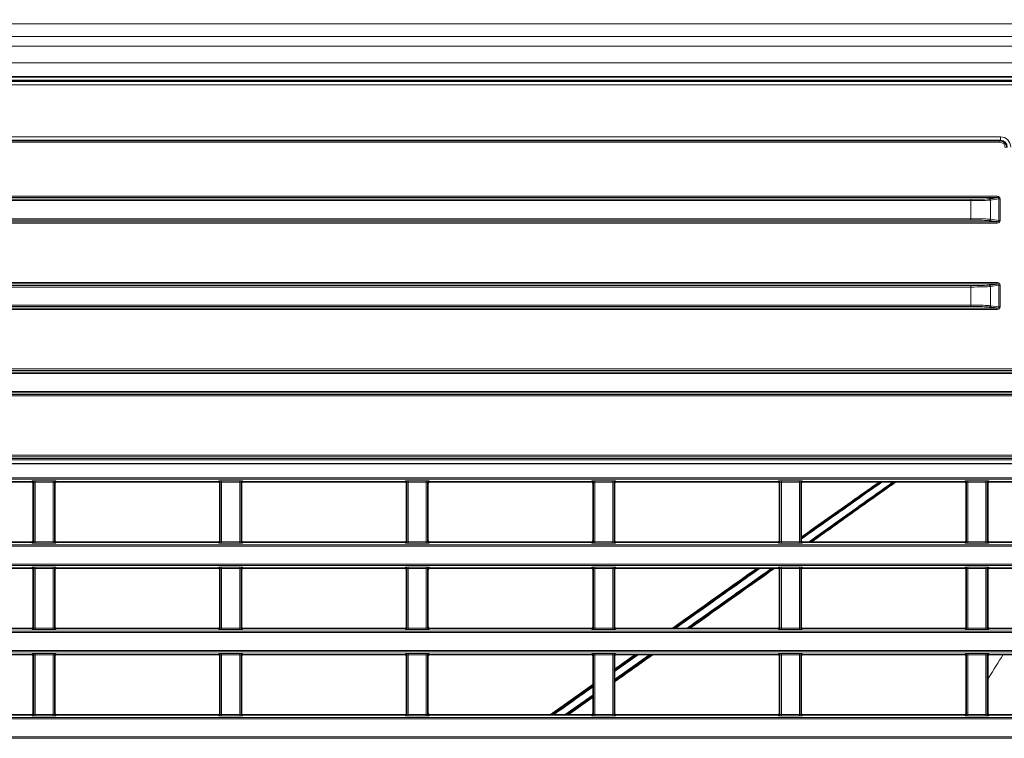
# Model space of a CAD drawing. Header units: millimetres. Extents: x 0 to 1118, y 0 to 864.
# Tile 37 of 91: x 337 to 384, y 290 to 325. Entities that reach past the tile are written whole.
import ezdxf

# ---------------------------------------------------------------- set-up
doc = ezdxf.new("R2010")
doc.units = ezdxf.units.MM
doc.layers.add('ALPHAREV', color=7, linetype='Continuous', lineweight=25)
doc.styles.add('SLDTEXTSTYLE0', font='TXT', dxfattribs={"width": 0.605})
doc.dimstyles.new('SLDDIMSTYLE0', dxfattribs={"dimtxt": 3.175, "dimasz": 4.572, "dimexe": 0, "dimexo": 0.0625, "dimgap": 0.79375, "dimtad": 0, "dimtih": 1, "dimtoh": 1, "dimdec": 1, "dimlfac": 3, "dimrnd": 1e-09, "dimzin": 4, "dimdsep": 46, "dimtxsty": 'SLDTEXTSTYLE0', "dimsah": 1, "dimcen": 0.09, "dimadec": 0, "dimazin": 1, "dimtfac": 1, "dimtofl": 0, "dimtmove": 0, "dimatfit": 3, "dimfxl": 1, "dimfrac": 2, "dimtolj": 1, "dimtzin": 12, "dimarcsym": 0})

# ---------------------------------------------------------------- blocks, each defined once
blk = doc.blocks.new('_D_5')
at = {"layer": 'ALPHAREV'}
for p, q in [((213.736, 351.397), (213.736, 301.561)), ((389.736, 351.397), (389.736, 301.561)), ((302.948, 305.597), (301.857, 305.597)), ((301.857, 305.597), (301.857, 300.725)), ((311.437, 305.597), (312.528, 305.597)), ((312.528, 305.597), (312.528, 300.725)), ((213.736, 303.161), (289.125, 303.161)), ((389.736, 303.161), (314.346, 303.161)), ((301.857, 300.725), (302.948, 300.725)), ((312.528, 300.725), (311.437, 300.725))]:
    blk.add_line(p, q, dxfattribs=at)
for points in [[(213.736, 303.161), (218.308, 302.399), (218.308, 303.923)], [(389.736, 303.161), (385.164, 303.923), (385.164, 302.399)]]:
    blk.add_solid(points, dxfattribs=at)
at = {"layer": 'ALPHAREV', "char_height": 3.175, "attachment_point": 1, "style": 'SLDTEXTSTYLE0'}
for s, insert in [('528.0', (289.851, 304.817)), ('20.8', (302.948, 304.817))]:
    blk.add_mtext(s, dxfattribs=dict(at, insert=insert))

msp = doc.modelspace()

# ---------------------------------------------------------------- linework, layer by layer
at = {"color": 7, "linetype": 'Continuous', "lineweight": 18}
for p, q in [((391.352, 324.398), (212.119, 324.398)), ((391.352, 323.788), (212.119, 323.788)), ((391.352, 323.317), (212.119, 323.317)), ((391.352, 322.51), (212.119, 322.51)), ((211.085, 321.613), (392.386, 321.613)), ((391.352, 321.676), (212.119, 321.676)), ((392.386, 321.446), (211.085, 321.446)), ((219.604, 318.941), (383.867, 318.941)), ((383.867, 318.775), (219.604, 318.775)), ((219.634, 318.744), (383.837, 318.744)), ((383.837, 318.744), (383.867, 318.775)), ((383.837, 318.678), (383.837, 318.744)), ((383.867, 318.775), (383.867, 318.941)), ((383.837, 318.678), (219.634, 318.678)), ((219.753, 316.076), (383.718, 316.076)), ((383.718, 316.01), (219.753, 316.01)), ((221.029, 315.929), (382.442, 315.929)), ((382.442, 315.863), (221.029, 315.863)), ((382.442, 315.863), (382.442, 315.929)), ((382.442, 314.99), (382.442, 315.863)), ((383.793, 315.945), (383.393, 315.891)), ((383.393, 315.891), (383.393, 314.962)), ((383.718, 316.076), (383.718, 316.01)), ((383.793, 314.908), (383.793, 315.945)), ((383.856, 315.945), (383.793, 315.945)), ((383.856, 315.945), (383.856, 314.908)), ((251.37, 314.99), (382.442, 314.99)), ((382.442, 314.924), (251.37, 314.924)), ((382.442, 314.99), (382.442, 314.924)), ((383.393, 314.962), (383.793, 314.908)), ((251.402, 314.843), (383.718, 314.843)), ((383.718, 314.777), (251.402, 314.777)), ((383.718, 314.777), (383.718, 314.843)), ((383.856, 314.908), (383.793, 314.908)), ((281.07, 311.763), (382.442, 311.763)), ((382.442, 311.696), (281.07, 311.696)), ((281.102, 311.91), (383.718, 311.91)), ((383.718, 311.843), (281.102, 311.843)), ((382.442, 311.696), (382.442, 311.763)), ((382.442, 310.824), (382.442, 311.696)), ((383.793, 311.778), (383.393, 311.724)), ((383.393, 311.724), (383.393, 310.795)), ((383.718, 311.843), (383.718, 311.91)), ((383.793, 310.742), (383.793, 311.778)), ((383.793, 311.778), (383.856, 311.778)), ((383.856, 311.778), (383.856, 310.742)), ((281.07, 310.824), (382.442, 310.824)), ((382.442, 310.757), (281.07, 310.757)), ((281.102, 310.677), (383.718, 310.677)), ((382.442, 310.757), (382.442, 310.824)), ((383.393, 310.795), (383.793, 310.742)), ((383.718, 310.677), (383.718, 310.61)), ((383.793, 310.742), (383.856, 310.742)), ((383.718, 310.61), (281.102, 310.61)), ((251.37, 307.596), (395.076, 307.596)), ((395.076, 307.529), (251.37, 307.529)), ((251.402, 307.743), (396.351, 307.743)), ((396.351, 307.676), (251.402, 307.676)), ((207.12, 306.51), (396.351, 306.51)), ((396.351, 306.443), (207.12, 306.443)), ((208.395, 306.657), (395.076, 306.657)), ((395.076, 306.59), (208.395, 306.59)), ((207.12, 303.576), (396.351, 303.576)), ((396.351, 303.51), (207.12, 303.51)), ((208.395, 303.429), (395.076, 303.429)), ((395.076, 303.363), (208.395, 303.363)), ((208.395, 302.49), (395.076, 302.49)), ((395.076, 302.424), (208.395, 302.424)), ((337.149, 302.297), (337.168, 302.344)), ((337.234, 302.277), (337.216, 302.23)), ((337.234, 299.409), (337.234, 302.277)), ((337.301, 302.349), (338.17, 302.349)), ((337.301, 302.283), (337.301, 302.349)), ((338.17, 302.283), (337.301, 302.283)), ((337.301, 302.283), (337.301, 299.404)), ((338.17, 302.283), (338.17, 302.349)), ((338.17, 299.404), (338.17, 302.283)), ((338.237, 302.277), (338.237, 299.409)), ((338.255, 302.23), (338.237, 302.277)), ((338.303, 302.344), (338.322, 302.297)), ((346.149, 302.297), (346.168, 302.344)), ((346.234, 302.277), (346.216, 302.23)), ((346.234, 299.409), (346.234, 302.277)), ((346.301, 302.349), (347.17, 302.349)), ((346.301, 302.283), (346.301, 302.349)), ((347.17, 302.283), (346.301, 302.283)), ((346.301, 302.283), (346.301, 299.404)), ((347.17, 302.283), (347.17, 302.349)), ((347.17, 299.404), (347.17, 302.283)), ((347.237, 302.277), (347.237, 299.409)), ((347.255, 302.23), (347.237, 302.277)), ((347.303, 302.344), (347.322, 302.297)), ((355.149, 302.297), (355.168, 302.344)), ((355.234, 302.277), (355.216, 302.23)), ((355.234, 299.409), (355.234, 302.277)), ((355.301, 302.349), (356.17, 302.349)), ((355.301, 302.283), (355.301, 302.349)), ((356.17, 302.283), (355.301, 302.283)), ((355.301, 302.283), (355.301, 299.404)), ((356.17, 302.283), (356.17, 302.349)), ((356.17, 299.404), (356.17, 302.283)), ((356.237, 302.277), (356.237, 299.409)), ((356.255, 302.23), (356.237, 302.277)), ((356.303, 302.344), (356.322, 302.297)), ((364.149, 302.297), (364.168, 302.344)), ((364.234, 302.277), (364.216, 302.23)), ((364.234, 299.409), (364.234, 302.277)), ((364.301, 302.349), (365.17, 302.349)), ((364.301, 302.283), (364.301, 302.349)), ((365.17, 302.283), (364.301, 302.283)), ((364.301, 302.283), (364.301, 299.404)), ((365.17, 302.283), (365.17, 302.349)), ((365.17, 299.404), (365.17, 302.283)), ((365.237, 302.277), (365.237, 299.409)), ((365.255, 302.23), (365.237, 302.277)), ((365.303, 302.344), (365.322, 302.297)), ((373.149, 302.297), (373.168, 302.344)), ((373.234, 302.277), (373.216, 302.23)), ((373.234, 299.409), (373.234, 302.277)), ((373.301, 302.349), (374.17, 302.349)), ((373.301, 302.283), (373.301, 302.349)), ((374.17, 302.283), (373.301, 302.283)), ((373.301, 302.283), (373.301, 299.404)), ((374.17, 302.283), (374.17, 302.349)), ((374.17, 299.404), (374.17, 302.283)), ((374.237, 302.277), (374.237, 299.409)), ((374.255, 302.23), (374.237, 302.277)), ((374.303, 302.344), (374.322, 302.297)), ((382.149, 302.297), (382.168, 302.344)), ((382.234, 302.277), (382.216, 302.23)), ((382.234, 299.409), (382.234, 302.277)), ((382.301, 302.349), (383.17, 302.349)), ((382.301, 302.283), (382.301, 302.349)), ((383.17, 302.283), (382.301, 302.283)), ((382.301, 302.283), (382.301, 299.404)), ((383.17, 302.283), (383.17, 302.349)), ((383.17, 299.404), (383.17, 302.283)), ((383.237, 302.277), (383.237, 299.409)), ((383.255, 302.23), (383.237, 302.277)), ((383.303, 302.344), (383.322, 302.297)), ((208.395, 299.263), (395.076, 299.263)), ((337.168, 299.343), (337.149, 299.389)), ((337.216, 299.456), (337.234, 299.409)), ((337.301, 299.337), (337.301, 299.404)), ((337.301, 299.404), (338.17, 299.404)), ((338.17, 299.337), (337.301, 299.337)), ((338.17, 299.337), (338.17, 299.404)), ((338.237, 299.409), (338.255, 299.456)), ((338.322, 299.389), (338.303, 299.343)), ((346.168, 299.343), (346.149, 299.389)), ((346.216, 299.456), (346.234, 299.409)), ((346.301, 299.337), (346.301, 299.404)), ((346.301, 299.404), (347.17, 299.404)), ((347.17, 299.337), (346.301, 299.337)), ((347.17, 299.337), (347.17, 299.404)), ((347.237, 299.409), (347.255, 299.456)), ((347.322, 299.389), (347.303, 299.343)), ((355.168, 299.343), (355.149, 299.389)), ((355.216, 299.456), (355.234, 299.409)), ((355.301, 299.337), (355.301, 299.404)), ((355.301, 299.404), (356.17, 299.404)), ((356.17, 299.337), (355.301, 299.337)), ((356.17, 299.337), (356.17, 299.404)), ((356.237, 299.409), (356.255, 299.456)), ((356.322, 299.389), (356.303, 299.343)), ((364.168, 299.343), (364.149, 299.389)), ((364.216, 299.456), (364.234, 299.409)), ((364.301, 299.337), (364.301, 299.404)), ((364.301, 299.404), (365.17, 299.404)), ((365.17, 299.337), (364.301, 299.337)), ((365.17, 299.337), (365.17, 299.404)), ((365.237, 299.409), (365.255, 299.456)), ((365.322, 299.389), (365.303, 299.343)), ((373.168, 299.343), (373.149, 299.389)), ((373.216, 299.456), (373.234, 299.409)), ((373.301, 299.337), (373.301, 299.404)), ((373.301, 299.404), (374.17, 299.404)), ((374.17, 299.337), (373.301, 299.337)), ((374.17, 299.337), (374.17, 299.404)), ((374.237, 299.409), (374.255, 299.456)), ((374.322, 299.389), (374.303, 299.343)), ((382.168, 299.343), (382.149, 299.389)), ((382.216, 299.456), (382.234, 299.409)), ((382.301, 299.337), (382.301, 299.404)), ((382.301, 299.404), (383.17, 299.404)), ((383.17, 299.337), (382.301, 299.337)), ((383.17, 299.337), (383.17, 299.404)), ((383.237, 299.409), (383.255, 299.456)), ((383.322, 299.389), (383.303, 299.343)), ((395.076, 299.196), (208.395, 299.196)), ((208.395, 298.324), (395.076, 298.324)), ((395.076, 298.257), (208.395, 298.257)), ((337.149, 298.13), (337.168, 298.177)), ((337.234, 298.11), (337.216, 298.064)), ((337.234, 295.243), (337.234, 298.11)), ((337.301, 298.183), (338.17, 298.183)), ((337.301, 298.183), (337.301, 298.116)), ((338.17, 298.116), (337.301, 298.116)), ((337.301, 298.116), (337.301, 295.237)), ((338.17, 298.183), (338.17, 298.116)), ((338.17, 295.237), (338.17, 298.116)), ((338.237, 298.11), (338.237, 295.243)), ((338.255, 298.064), (338.237, 298.11)), ((338.303, 298.177), (338.322, 298.13)), ((346.149, 298.13), (346.168, 298.177)), ((346.234, 298.11), (346.216, 298.064)), ((346.234, 295.243), (346.234, 298.11)), ((346.301, 298.183), (347.17, 298.183)), ((346.301, 298.183), (346.301, 298.116)), ((347.17, 298.116), (346.301, 298.116)), ((346.301, 298.116), (346.301, 295.237)), ((347.17, 298.183), (347.17, 298.116)), ((347.17, 295.237), (347.17, 298.116)), ((347.237, 298.11), (347.237, 295.243)), ((347.255, 298.064), (347.237, 298.11)), ((347.303, 298.177), (347.322, 298.13)), ((355.149, 298.13), (355.168, 298.177)), ((355.234, 298.11), (355.216, 298.064)), ((355.234, 295.243), (355.234, 298.11)), ((355.301, 298.183), (356.17, 298.183)), ((355.301, 298.183), (355.301, 298.116)), ((356.17, 298.116), (355.301, 298.116)), ((355.301, 298.116), (355.301, 295.237)), ((356.17, 298.183), (356.17, 298.116)), ((356.17, 295.237), (356.17, 298.116)), ((356.237, 298.11), (356.237, 295.243)), ((356.255, 298.064), (356.237, 298.11)), ((356.303, 298.177), (356.322, 298.13)), ((364.149, 298.13), (364.168, 298.177)), ((364.234, 298.11), (364.216, 298.064)), ((364.234, 295.243), (364.234, 298.11)), ((364.301, 298.183), (365.17, 298.183)), ((364.301, 298.183), (364.301, 298.116)), ((365.17, 298.116), (364.301, 298.116)), ((364.301, 298.116), (364.301, 295.237)), ((365.17, 298.183), (365.17, 298.116)), ((365.17, 295.237), (365.17, 298.116)), ((365.237, 298.11), (365.237, 295.243)), ((365.255, 298.064), (365.237, 298.11)), ((365.303, 298.177), (365.322, 298.13)), ((373.149, 298.13), (373.168, 298.177)), ((373.234, 298.11), (373.216, 298.064)), ((373.234, 295.243), (373.234, 298.11)), ((373.301, 298.183), (374.17, 298.183)), ((373.301, 298.183), (373.301, 298.116)), ((374.17, 298.116), (373.301, 298.116)), ((373.301, 298.116), (373.301, 295.237)), ((374.17, 298.183), (374.17, 298.116)), ((374.17, 295.237), (374.17, 298.116)), ((374.237, 298.11), (374.237, 295.243)), ((374.255, 298.064), (374.237, 298.11)), ((374.303, 298.177), (374.322, 298.13)), ((382.149, 298.13), (382.168, 298.177)), ((382.234, 298.11), (382.216, 298.064)), ((382.234, 295.243), (382.234, 298.11)), ((382.301, 298.183), (383.17, 298.183)), ((382.301, 298.183), (382.301, 298.116)), ((383.17, 298.116), (382.301, 298.116)), ((382.301, 298.116), (382.301, 295.237)), ((383.17, 298.183), (383.17, 298.116)), ((383.17, 295.237), (383.17, 298.116)), ((383.237, 298.11), (383.237, 295.243)), ((383.255, 298.064), (383.237, 298.11)), ((383.303, 298.177), (383.322, 298.13)), ((208.395, 295.096), (395.076, 295.096)), ((395.076, 295.029), (208.395, 295.029)), ((337.168, 295.176), (337.149, 295.223)), ((337.216, 295.289), (337.234, 295.243)), ((337.301, 295.237), (337.301, 295.17)), ((337.301, 295.237), (338.17, 295.237)), ((338.17, 295.17), (337.301, 295.17)), ((338.17, 295.237), (338.17, 295.17)), ((338.237, 295.243), (338.255, 295.289)), ((338.322, 295.223), (338.303, 295.176)), ((346.168, 295.176), (346.149, 295.223)), ((346.216, 295.289), (346.234, 295.243)), ((346.301, 295.237), (347.17, 295.237)), ((346.301, 295.237), (346.301, 295.17)), ((347.17, 295.17), (346.301, 295.17)), ((347.17, 295.237), (347.17, 295.17)), ((347.237, 295.243), (347.255, 295.289)), ((347.322, 295.223), (347.303, 295.176)), ((355.168, 295.176), (355.149, 295.223)), ((355.216, 295.289), (355.234, 295.243)), ((355.301, 295.237), (356.17, 295.237)), ((355.301, 295.237), (355.301, 295.17)), ((356.17, 295.17), (355.301, 295.17)), ((356.17, 295.237), (356.17, 295.17)), ((356.237, 295.243), (356.255, 295.289)), ((356.322, 295.223), (356.303, 295.176)), ((364.168, 295.176), (364.149, 295.223)), ((364.216, 295.289), (364.234, 295.243)), ((364.301, 295.237), (365.17, 295.237)), ((364.301, 295.237), (364.301, 295.17)), ((365.17, 295.17), (364.301, 295.17)), ((365.17, 295.237), (365.17, 295.17)), ((365.237, 295.243), (365.255, 295.289)), ((365.322, 295.223), (365.303, 295.176)), ((373.168, 295.176), (373.149, 295.223)), ((373.216, 295.289), (373.234, 295.243)), ((373.301, 295.237), (374.17, 295.237)), ((373.301, 295.237), (373.301, 295.17)), ((374.17, 295.17), (373.301, 295.17)), ((374.17, 295.237), (374.17, 295.17)), ((374.237, 295.243), (374.255, 295.289)), ((374.322, 295.223), (374.303, 295.176)), ((382.168, 295.176), (382.149, 295.223)), ((382.216, 295.289), (382.234, 295.243)), ((382.301, 295.237), (383.17, 295.237)), ((382.301, 295.237), (382.301, 295.17)), ((383.17, 295.17), (382.301, 295.17)), ((383.17, 295.237), (383.17, 295.17)), ((383.237, 295.243), (383.255, 295.289)), ((383.322, 295.223), (383.303, 295.176)), ((208.395, 294.157), (395.076, 294.157)), ((395.076, 294.09), (208.395, 294.09)), ((337.301, 294.016), (338.17, 294.016)), ((337.301, 294.016), (337.301, 293.949)), ((338.17, 294.016), (338.17, 293.949)), ((346.301, 294.016), (347.17, 294.016)), ((346.301, 294.016), (346.301, 293.949)), ((347.17, 294.016), (347.17, 293.949)), ((355.301, 294.016), (356.17, 294.016)), ((355.301, 294.016), (355.301, 293.949)), ((356.17, 294.016), (356.17, 293.949)), ((364.301, 294.016), (365.17, 294.016)), ((364.301, 294.016), (364.301, 293.949)), ((365.17, 294.016), (365.17, 293.949)), ((373.301, 294.016), (374.17, 294.016)), ((373.301, 294.016), (373.301, 293.949)), ((374.17, 294.016), (374.17, 293.949)), ((382.301, 294.016), (383.17, 294.016)), ((382.301, 294.016), (382.301, 293.949)), ((383.17, 294.016), (383.17, 293.949)), ((337.149, 293.964), (337.168, 294.01)), ((337.234, 293.944), (337.216, 293.897)), ((337.234, 291.076), (337.234, 293.944)), ((338.17, 293.949), (337.301, 293.949)), ((337.301, 293.949), (337.301, 291.07)), ((338.17, 291.07), (338.17, 293.949)), ((338.237, 293.944), (338.237, 291.076)), ((338.255, 293.897), (338.237, 293.944)), ((338.303, 294.01), (338.322, 293.964)), ((346.149, 293.964), (346.168, 294.01)), ((346.234, 293.944), (346.216, 293.897)), ((346.234, 291.076), (346.234, 293.944)), ((347.17, 293.949), (346.301, 293.949)), ((346.301, 293.949), (346.301, 291.07)), ((347.17, 291.07), (347.17, 293.949)), ((347.237, 293.944), (347.237, 291.076)), ((347.255, 293.897), (347.237, 293.944)), ((347.303, 294.01), (347.322, 293.964)), ((355.149, 293.964), (355.168, 294.01)), ((355.234, 293.944), (355.216, 293.897)), ((355.234, 291.076), (355.234, 293.944)), ((356.17, 293.949), (355.301, 293.949)), ((355.301, 293.949), (355.301, 291.07)), ((356.17, 291.07), (356.17, 293.949)), ((356.237, 293.944), (356.237, 291.076)), ((356.255, 293.897), (356.237, 293.944)), ((356.303, 294.01), (356.322, 293.964)), ((364.149, 293.964), (364.168, 294.01)), ((364.234, 293.944), (364.216, 293.897)), ((364.234, 291.076), (364.234, 293.944)), ((365.17, 293.949), (364.301, 293.949)), ((364.301, 293.949), (364.301, 291.07)), ((365.17, 291.07), (365.17, 293.949)), ((365.237, 293.944), (365.237, 291.076)), ((365.255, 293.897), (365.237, 293.944)), ((365.303, 294.01), (365.322, 293.964)), ((373.149, 293.964), (373.168, 294.01)), ((373.234, 293.944), (373.216, 293.897)), ((373.234, 291.076), (373.234, 293.944)), ((374.17, 293.949), (373.301, 293.949)), ((373.301, 293.949), (373.301, 291.07)), ((374.17, 291.07), (374.17, 293.949)), ((374.237, 293.944), (374.237, 291.076)), ((374.255, 293.897), (374.237, 293.944)), ((374.303, 294.01), (374.322, 293.964)), ((382.149, 293.964), (382.168, 294.01)), ((382.234, 293.944), (382.216, 293.897)), ((382.234, 291.076), (382.234, 293.944)), ((383.17, 293.949), (382.301, 293.949)), ((382.301, 293.949), (382.301, 291.07)), ((383.17, 291.07), (383.17, 293.949)), ((383.237, 293.944), (383.237, 291.076)), ((383.255, 293.897), (383.237, 293.944)), ((383.303, 294.01), (383.322, 293.964)), ((208.395, 290.929), (395.076, 290.929)), ((395.076, 290.863), (208.395, 290.863)), ((337.168, 291.009), (337.149, 291.056)), ((337.216, 291.123), (337.234, 291.076)), ((337.301, 291.07), (337.301, 291.004)), ((337.301, 291.07), (338.17, 291.07)), ((338.17, 291.004), (337.301, 291.004)), ((338.17, 291.07), (338.17, 291.004)), ((338.237, 291.076), (338.255, 291.123)), ((338.322, 291.056), (338.303, 291.009)), ((346.168, 291.009), (346.149, 291.056)), ((346.216, 291.123), (346.234, 291.076)), ((346.301, 291.07), (347.17, 291.07)), ((346.301, 291.07), (346.301, 291.004)), ((347.17, 291.004), (346.301, 291.004)), ((347.17, 291.07), (347.17, 291.004)), ((347.237, 291.076), (347.255, 291.123)), ((347.322, 291.056), (347.303, 291.009)), ((355.168, 291.009), (355.149, 291.056)), ((355.216, 291.123), (355.234, 291.076)), ((355.301, 291.07), (356.17, 291.07)), ((355.301, 291.07), (355.301, 291.004)), ((356.17, 291.004), (355.301, 291.004)), ((356.17, 291.07), (356.17, 291.004)), ((356.237, 291.076), (356.255, 291.123)), ((356.322, 291.056), (356.303, 291.009)), ((364.168, 291.009), (364.149, 291.056)), ((364.216, 291.123), (364.234, 291.076)), ((364.301, 291.07), (364.301, 291.004)), ((364.301, 291.07), (365.17, 291.07)), ((365.17, 291.004), (364.301, 291.004)), ((365.17, 291.07), (365.17, 291.004)), ((365.237, 291.076), (365.255, 291.123)), ((365.322, 291.056), (365.303, 291.009)), ((373.168, 291.009), (373.149, 291.056)), ((373.216, 291.123), (373.234, 291.076)), ((373.301, 291.07), (373.301, 291.004)), ((373.301, 291.07), (374.17, 291.07)), ((374.17, 291.004), (373.301, 291.004)), ((374.17, 291.07), (374.17, 291.004)), ((374.237, 291.076), (374.255, 291.123)), ((374.322, 291.056), (374.303, 291.009)), ((382.168, 291.009), (382.149, 291.056)), ((382.185, 291.035), (382.255, 291.15)), ((382.216, 291.123), (382.234, 291.076)), ((382.301, 291.07), (383.17, 291.07)), ((382.301, 291.07), (382.301, 291.004)), ((383.17, 291.004), (382.301, 291.004)), ((383.17, 291.07), (383.17, 291.004)), ((383.237, 291.076), (383.255, 291.123)), ((383.322, 291.056), (383.303, 291.009)), ((208.395, 289.99), (395.076, 289.99)), ((395.076, 289.924), (208.395, 289.924))]:
    msp.add_line(p, q, dxfattribs=at)
at = {"color": 7, "linetype": 'Continuous', "lineweight": 35}
for p, q in [((211.075, 321.636), (392.396, 321.636)), ((391.352, 321.843), (212.119, 321.843)), ((383.33, 315.957), (383.718, 316.01)), ((383.718, 314.843), (383.33, 314.896)), ((383.33, 311.791), (383.718, 311.843)), ((383.718, 310.677), (383.33, 310.729)), ((337.149, 302.297), (329.322, 302.297)), ((337.216, 302.23), (337.216, 299.456)), ((338.255, 299.456), (338.255, 302.23)), ((346.149, 302.297), (338.322, 302.297)), ((346.216, 302.23), (346.216, 299.456)), ((347.255, 299.456), (347.255, 302.23)), ((355.149, 302.297), (347.322, 302.297)), ((355.216, 302.23), (355.216, 299.456)), ((356.255, 299.456), (356.255, 302.23)), ((364.149, 302.297), (356.322, 302.297)), ((364.216, 302.23), (364.216, 299.456)), ((365.255, 299.456), (365.255, 302.23)), ((373.149, 302.297), (365.322, 302.297)), ((373.216, 302.23), (373.216, 299.456)), ((374.255, 299.456), (374.255, 302.23)), ((382.149, 302.297), (374.322, 302.297)), ((382.216, 302.23), (382.216, 299.456)), ((383.255, 299.456), (383.255, 302.23)), ((388.652, 302.297), (383.322, 302.297)), ((329.322, 299.389), (337.149, 299.389)), ((338.322, 299.389), (346.149, 299.389)), ((347.322, 299.389), (355.149, 299.389)), ((356.322, 299.389), (364.149, 299.389)), ((365.322, 299.389), (373.149, 299.389)), ((374.322, 299.389), (382.149, 299.389)), ((383.322, 299.389), (388.652, 299.389)), ((329.322, 298.13), (337.149, 298.13)), ((337.216, 298.064), (337.216, 295.289)), ((338.255, 295.289), (338.255, 298.064)), ((338.322, 298.13), (346.149, 298.13)), ((346.216, 298.064), (346.216, 295.289)), ((347.255, 295.289), (347.255, 298.064)), ((347.322, 298.13), (355.149, 298.13)), ((355.216, 298.064), (355.216, 295.289)), ((356.255, 295.289), (356.255, 298.064)), ((356.322, 298.13), (364.149, 298.13)), ((364.216, 298.064), (364.216, 295.289)), ((365.255, 295.289), (365.255, 298.064)), ((365.322, 298.13), (373.149, 298.13)), ((373.216, 298.064), (373.216, 295.289)), ((374.255, 295.289), (374.255, 298.064)), ((374.322, 298.13), (382.149, 298.13)), ((382.216, 298.064), (382.216, 295.289)), ((383.255, 295.289), (383.255, 298.064)), ((383.322, 298.13), (388.652, 298.13)), ((329.322, 295.223), (337.149, 295.223)), ((338.322, 295.223), (346.149, 295.223)), ((347.322, 295.223), (355.149, 295.223)), ((356.322, 295.223), (364.149, 295.223)), ((365.322, 295.223), (373.149, 295.223)), ((374.322, 295.223), (382.149, 295.223)), ((383.322, 295.223), (388.652, 295.223)), ((329.322, 293.964), (337.149, 293.964)), ((337.216, 293.897), (337.216, 291.123)), ((338.255, 291.123), (338.255, 293.897)), ((338.322, 293.964), (346.149, 293.964)), ((346.216, 293.897), (346.216, 291.123)), ((347.255, 291.123), (347.255, 293.897)), ((347.322, 293.964), (355.149, 293.964)), ((355.216, 293.897), (355.216, 291.123)), ((356.255, 291.123), (356.255, 293.897)), ((356.322, 293.964), (364.149, 293.964)), ((364.216, 293.897), (364.216, 291.123)), ((366.265, 293.964), (365.255, 293.249)), ((365.255, 293.161), (366.387, 293.964)), ((366.973, 293.964), (365.255, 292.747)), ((365.255, 291.123), (365.255, 293.897)), ((365.322, 293.964), (373.149, 293.964)), ((373.216, 293.897), (373.216, 291.123)), ((374.255, 291.123), (374.255, 293.897)), ((374.322, 293.964), (382.149, 293.964)), ((382.216, 293.897), (382.216, 291.123)), ((383.255, 291.123), (383.255, 293.897)), ((383.322, 293.964), (388.652, 293.964)), ((364.216, 292.512), (362.163, 291.056)), ((364.216, 292.011), (362.868, 291.056)), ((364.216, 291.923), (362.993, 291.056)), ((329.322, 291.056), (337.149, 291.056)), ((338.322, 291.056), (346.149, 291.056)), ((347.322, 291.056), (355.149, 291.056)), ((356.322, 291.056), (364.149, 291.056)), ((365.322, 291.056), (373.149, 291.056)), ((374.322, 291.056), (382.149, 291.056)), ((383.322, 291.056), (388.652, 291.056))]:
    msp.add_line(p, q, dxfattribs=at)
at = {"color": 7, "linetype": 'Continuous', "lineweight": 18}
for centre, radius, start, end in [((383.327, 315.891), 0.0661, 359.5244, 87.6561), ((383.327, 314.962), 0.0661, 272.3439, 0.4756), ((383.327, 311.725), 0.0661, 359.5244, 87.6561), ((383.327, 310.795), 0.0661, 272.3439, 0.4756), ((337.168, 302.277), 0.0667, 0.074, 89.9718), ((338.303, 302.277), 0.0667, 90.0282, 179.926), ((346.168, 302.277), 0.0667, 0.074, 89.9718), ((347.303, 302.277), 0.0667, 90.0282, 179.926), ((355.168, 302.277), 0.0667, 0.074, 89.9718), ((356.303, 302.277), 0.0667, 90.0282, 179.926), ((364.168, 302.277), 0.0667, 0.074, 89.9718), ((365.303, 302.277), 0.0667, 90.0282, 179.926), ((373.168, 302.277), 0.0667, 0.074, 89.9718), ((374.303, 302.277), 0.0667, 90.0282, 179.926), ((382.168, 302.277), 0.0667, 0.074, 89.9718), ((383.303, 302.277), 0.0667, 90.0282, 179.926), ((337.168, 299.409), 0.0667, 270.0282, 359.926), ((338.303, 299.409), 0.0667, 180.074, 269.9718), ((346.168, 299.409), 0.0667, 270.0282, 359.926), ((347.303, 299.409), 0.0667, 180.074, 269.9718), ((355.168, 299.409), 0.0667, 270.0282, 359.926), ((356.303, 299.409), 0.0667, 180.074, 269.9718), ((364.168, 299.409), 0.0667, 270.0282, 359.926), ((365.303, 299.409), 0.0667, 180.074, 269.9718), ((373.168, 299.409), 0.0667, 270.0282, 359.926), ((374.303, 299.409), 0.0667, 180.074, 269.9718), ((382.168, 299.409), 0.0667, 270.0282, 359.926), ((383.303, 299.409), 0.0667, 180.074, 269.9718), ((337.168, 298.11), 0.0667, 0.074, 89.9718), ((338.303, 298.11), 0.0667, 90.0282, 179.926), ((346.168, 298.11), 0.0667, 0.074, 89.9718), ((347.303, 298.11), 0.0667, 90.0282, 179.926), ((355.168, 298.11), 0.0667, 0.074, 89.9718), ((356.303, 298.11), 0.0667, 90.0282, 179.926), ((364.168, 298.11), 0.0667, 0.074, 89.9718), ((365.303, 298.11), 0.0667, 90.0282, 179.926), ((373.168, 298.11), 0.0667, 0.074, 89.9718), ((374.303, 298.11), 0.0667, 90.0282, 179.926), ((382.168, 298.11), 0.0667, 0.074, 89.9718), ((383.303, 298.11), 0.0667, 90.0282, 179.926), ((337.168, 295.243), 0.0667, 270.0282, 359.926), ((338.303, 295.243), 0.0667, 180.074, 269.9718), ((346.168, 295.243), 0.0667, 270.0282, 359.926), ((347.303, 295.243), 0.0667, 180.074, 269.9718), ((355.168, 295.243), 0.0667, 270.0282, 359.926), ((356.303, 295.243), 0.0667, 180.074, 269.9718), ((364.168, 295.243), 0.0667, 270.0282, 359.926), ((365.303, 295.243), 0.0667, 180.074, 269.9718), ((373.168, 295.243), 0.0667, 270.0282, 359.926), ((374.303, 295.243), 0.0667, 180.074, 269.9718), ((382.168, 295.243), 0.0667, 270.0282, 359.926), ((383.303, 295.243), 0.0667, 180.074, 269.9718), ((337.168, 293.943), 0.0667, 0.074, 89.9718), ((338.303, 293.943), 0.0667, 90.0282, 179.926), ((346.168, 293.943), 0.0667, 0.074, 89.9718), ((347.303, 293.943), 0.0667, 90.0282, 179.926), ((355.168, 293.943), 0.0667, 0.074, 89.9718), ((356.303, 293.943), 0.0667, 90.0282, 179.926), ((364.168, 293.943), 0.0667, 0.074, 89.9718), ((365.303, 293.943), 0.0667, 90.0282, 179.926), ((373.168, 293.943), 0.0667, 0.074, 89.9718), ((374.303, 293.943), 0.0667, 90.0282, 179.926), ((382.168, 293.943), 0.0667, 0.074, 89.9718), ((383.303, 293.943), 0.0667, 90.0282, 179.926), ((337.168, 291.076), 0.0667, 270.0282, 359.926), ((338.303, 291.076), 0.0667, 180.074, 269.9718), ((346.168, 291.076), 0.0667, 270.0282, 359.926), ((347.303, 291.076), 0.0667, 180.074, 269.9718), ((355.168, 291.076), 0.0667, 270.0282, 359.926), ((356.303, 291.076), 0.0667, 180.074, 269.9718), ((364.168, 291.076), 0.0667, 270.0282, 359.926), ((365.303, 291.076), 0.0667, 180.074, 269.9718), ((373.168, 291.076), 0.0667, 270.0282, 359.926), ((374.303, 291.076), 0.0667, 180.074, 269.9718), ((382.168, 291.076), 0.0667, 270.0282, 359.926), ((383.303, 291.076), 0.0667, 180.074, 269.9718)]:
    msp.add_arc(centre, radius, start, end, dxfattribs=at)
for centre, major_axis, ratio, start_param, end_param in [((383.837, 318.411), (0.236, 0.236), 0.999817, 5.497939, 7.068431), ((383.867, 318.441), (-0.354, -0.354), 0.999695, 2.356347, 3.926839), ((383.867, 318.441), (0.236, 0.236), 0.999391, 5.497939, 7.068431), ((383.837, 318.411), (-0.189, -0.189), 0.999695, 2.356347, 3.926839), ((382.442, 315.97), (0.933, 0), 0.043661, 4.712389, 5.969026), ((382.442, 315.903), (1, 0), 0.04075, 4.712389, 5.969026), ((383.716, 315.943), (-0.139, -0.019), 0.950238, 3.014592, 4.571909), ((383.716, 315.943), (0.0763, 0.0103), 0.866177, 6.156185, 7.713502), ((382.442, 314.95), (1, 0), 0.04075, 0.314159, 1.570796), ((382.442, 314.883), (0.933, 0), 0.043661, 0.314159, 1.570796), ((383.716, 314.91), (0.0763, -0.0103), 0.866177, 4.852869, 6.410186), ((383.716, 314.91), (-0.139, 0.019), 0.950238, 1.711276, 3.268593), ((382.442, 311.803), (0.933, 0), 0.043661, 4.712389, 5.969026), ((382.442, 311.737), (1, 0), 0.04075, 4.712389, 5.969026), ((383.716, 311.776), (-0.139, -0.019), 0.950238, 3.014592, 4.571909), ((383.716, 311.776), (0.0763, 0.0103), 0.866177, 6.156185, 7.713502), ((382.442, 310.783), (1, 0), 0.04075, 0.314159, 1.570796), ((382.442, 310.716), (0.933, 0), 0.043661, 0.314159, 1.570796), ((383.716, 310.744), (0.0763, -0.0103), 0.866177, 4.852869, 6.410186), ((383.716, 310.744), (-0.139, 0.019), 0.950238, 1.711276, 3.268593), ((337.301, 302.343), (0.133, 0), 0.043661, 1.570796, 3.124139), ((337.301, 302.277), (0.0667, 0), 0.087322, 1.570796, 3.124139), ((338.17, 302.343), (0.133, 0), 0.043661, 0.017453, 1.570796), ((338.17, 302.277), (0.0667, 0), 0.087322, 0.017453, 1.570796), ((346.301, 302.343), (0.133, 0), 0.043661, 1.570796, 3.124139), ((346.301, 302.277), (0.0667, 0), 0.087322, 1.570796, 3.124139), ((347.17, 302.343), (0.133, 0), 0.043661, 0.017453, 1.570796), ((347.17, 302.277), (0.0667, 0), 0.087322, 0.017453, 1.570796), ((355.301, 302.343), (0.133, 0), 0.043661, 1.570796, 3.124139), ((355.301, 302.277), (0.0667, 0), 0.087322, 1.570796, 3.124139), ((356.17, 302.343), (0.133, 0), 0.043661, 0.017453, 1.570796), ((356.17, 302.277), (0.0667, 0), 0.087322, 0.017453, 1.570796), ((364.301, 302.343), (0.133, 0), 0.043661, 1.570796, 3.124139), ((364.301, 302.277), (0.0667, 0), 0.087322, 1.570796, 3.124139), ((365.17, 302.343), (0.133, 0), 0.043661, 0.017453, 1.570796), ((365.17, 302.277), (0.0667, 0), 0.087322, 0.017453, 1.570796), ((373.301, 302.343), (0.133, 0), 0.043661, 1.570796, 3.124139), ((373.301, 302.277), (0.0667, 0), 0.087322, 1.570796, 3.124139), ((374.17, 302.343), (0.133, 0), 0.043661, 0.017453, 1.570796), ((374.17, 302.277), (0.0667, 0), 0.087322, 0.017453, 1.570796), ((382.301, 302.343), (0.133, 0), 0.043661, 1.570796, 3.124139), ((382.301, 302.277), (0.0667, 0), 0.087322, 1.570796, 3.124139), ((383.17, 302.343), (0.133, 0), 0.043661, 0.017453, 1.570796), ((383.17, 302.277), (0.0667, 0), 0.087322, 0.017453, 1.570796), ((337.301, 299.343), (0.133, 0), 0.043661, 3.159046, 4.712389), ((337.301, 299.41), (0.0667, 0), 0.087322, 3.159046, 4.712389), ((338.17, 299.41), (0.0667, 0), 0.087322, 4.712389, 6.265732), ((338.17, 299.343), (0.133, 0), 0.043661, 4.712389, 6.265732), ((346.301, 299.343), (0.133, 0), 0.043661, 3.159046, 4.712389), ((346.301, 299.41), (0.0667, 0), 0.087322, 3.159046, 4.712389), ((347.17, 299.41), (0.0667, 0), 0.087322, 4.712389, 6.265732), ((347.17, 299.343), (0.133, 0), 0.043661, 4.712389, 6.265732), ((355.301, 299.343), (0.133, 0), 0.043661, 3.159046, 4.712389), ((355.301, 299.41), (0.0667, 0), 0.087322, 3.159046, 4.712389), ((356.17, 299.41), (0.0667, 0), 0.087322, 4.712389, 6.265732), ((356.17, 299.343), (0.133, 0), 0.043661, 4.712389, 6.265732), ((364.301, 299.343), (0.133, 0), 0.043661, 3.159046, 4.712389), ((364.301, 299.41), (0.0667, 0), 0.087322, 3.159046, 4.712389), ((365.17, 299.41), (0.0667, 0), 0.087322, 4.712389, 6.265732), ((365.17, 299.343), (0.133, 0), 0.043661, 4.712389, 6.265732), ((373.301, 299.343), (0.133, 0), 0.043661, 3.159046, 4.712389), ((373.301, 299.41), (0.0667, 0), 0.087322, 3.159046, 4.712389), ((374.17, 299.41), (0.0667, 0), 0.087322, 4.712389, 6.265732), ((374.17, 299.343), (0.133, 0), 0.043661, 4.712389, 6.265732), ((382.301, 299.343), (0.133, 0), 0.043661, 3.159046, 4.712389), ((382.301, 299.41), (0.0667, 0), 0.087322, 3.159046, 4.712389), ((383.17, 299.41), (0.0667, 0), 0.087322, 4.712389, 6.265732), ((383.17, 299.343), (0.133, 0), 0.043661, 4.712389, 6.265732), ((337.301, 298.177), (0.133, 0), 0.043661, 1.570796, 3.124139), ((337.301, 298.11), (0.0667, 0), 0.087322, 1.570796, 3.124139), ((338.17, 298.177), (0.133, 0), 0.043661, 0.017453, 1.570796), ((338.17, 298.11), (0.0667, 0), 0.087322, 0.017453, 1.570796), ((346.301, 298.177), (0.133, 0), 0.043661, 1.570796, 3.124139), ((346.301, 298.11), (0.0667, 0), 0.087322, 1.570796, 3.124139), ((347.17, 298.177), (0.133, 0), 0.043661, 0.017453, 1.570796), ((347.17, 298.11), (0.0667, 0), 0.087322, 0.017453, 1.570796), ((355.301, 298.177), (0.133, 0), 0.043661, 1.570796, 3.124139), ((355.301, 298.11), (0.0667, 0), 0.087322, 1.570796, 3.124139), ((356.17, 298.177), (0.133, 0), 0.043661, 0.017453, 1.570796), ((356.17, 298.11), (0.0667, 0), 0.087322, 0.017453, 1.570796), ((364.301, 298.177), (0.133, 0), 0.043661, 1.570796, 3.124139), ((364.301, 298.11), (0.0667, 0), 0.087322, 1.570796, 3.124139), ((365.17, 298.177), (0.133, 0), 0.043661, 0.017453, 1.570796), ((365.17, 298.11), (0.0667, 0), 0.087322, 0.017453, 1.570796), ((373.301, 298.177), (0.133, 0), 0.043661, 1.570796, 3.124139), ((373.301, 298.11), (0.0667, 0), 0.087322, 1.570796, 3.124139), ((374.17, 298.177), (0.133, 0), 0.043661, 0.017453, 1.570796), ((374.17, 298.11), (0.0667, 0), 0.087322, 0.017453, 1.570796), ((382.301, 298.177), (0.133, 0), 0.043661, 1.570796, 3.124139), ((382.301, 298.11), (0.0667, 0), 0.087322, 1.570796, 3.124139), ((383.17, 298.177), (0.133, 0), 0.043661, 0.017453, 1.570796), ((383.17, 298.11), (0.0667, 0), 0.087322, 0.017453, 1.570796), ((337.301, 295.176), (0.133, 0), 0.043661, 3.159046, 4.712389), ((337.301, 295.243), (0.0667, 0), 0.087322, 3.159046, 4.712389), ((338.17, 295.243), (0.0667, 0), 0.087322, 4.712389, 6.265732), ((338.17, 295.176), (0.133, 0), 0.043661, 4.712389, 6.265732), ((346.301, 295.176), (0.133, 0), 0.043661, 3.159046, 4.712389), ((346.301, 295.243), (0.0667, 0), 0.087322, 3.159046, 4.712389), ((347.17, 295.243), (0.0667, 0), 0.087322, 4.712389, 6.265732), ((347.17, 295.176), (0.133, 0), 0.043661, 4.712389, 6.265732), ((355.301, 295.176), (0.133, 0), 0.043661, 3.159046, 4.712389), ((355.301, 295.243), (0.0667, 0), 0.087322, 3.159046, 4.712389), ((356.17, 295.243), (0.0667, 0), 0.087322, 4.712389, 6.265732), ((356.17, 295.176), (0.133, 0), 0.043661, 4.712389, 6.265732), ((364.301, 295.176), (0.133, 0), 0.043661, 3.159046, 4.712389), ((364.301, 295.243), (0.0667, 0), 0.087322, 3.159046, 4.712389), ((365.17, 295.243), (0.0667, 0), 0.087322, 4.712389, 6.265732), ((365.17, 295.176), (0.133, 0), 0.043661, 4.712389, 6.265732), ((373.301, 295.176), (0.133, 0), 0.043661, 3.159046, 4.712389), ((373.301, 295.243), (0.0667, 0), 0.087322, 3.159046, 4.712389), ((374.17, 295.243), (0.0667, 0), 0.087322, 4.712389, 6.265732), ((374.17, 295.176), (0.133, 0), 0.043661, 4.712389, 6.265732), ((382.301, 295.176), (0.133, 0), 0.043661, 3.159046, 4.712389), ((382.301, 295.243), (0.0667, 0), 0.087322, 3.159046, 4.712389), ((383.17, 295.243), (0.0667, 0), 0.087322, 4.712389, 6.265732), ((383.17, 295.176), (0.133, 0), 0.043661, 4.712389, 6.265732), ((337.301, 294.01), (0.133, 0), 0.043661, 1.570796, 3.124139), ((338.17, 294.01), (0.133, 0), 0.043661, 0.017453, 1.570796), ((346.301, 294.01), (0.133, 0), 0.043661, 1.570796, 3.124139), ((347.17, 294.01), (0.133, 0), 0.043661, 0.017453, 1.570796), ((355.301, 294.01), (0.133, 0), 0.043661, 1.570796, 3.124139), ((356.17, 294.01), (0.133, 0), 0.043661, 0.017453, 1.570796), ((364.301, 294.01), (0.133, 0), 0.043661, 1.570796, 3.124139), ((365.17, 294.01), (0.133, 0), 0.043661, 0.017453, 1.570796), ((373.301, 294.01), (0.133, 0), 0.043661, 1.570796, 3.124139), ((374.17, 294.01), (0.133, 0), 0.043661, 0.017453, 1.570796), ((382.301, 294.01), (0.133, 0), 0.043661, 1.570796, 3.124139), ((383.17, 294.01), (0.133, 0), 0.043661, 0.017453, 1.570796), ((337.301, 293.943), (0.0667, 0), 0.087322, 1.570796, 3.124139), ((338.17, 293.943), (0.0667, 0), 0.087322, 0.017453, 1.570796), ((346.301, 293.943), (0.0667, 0), 0.087322, 1.570796, 3.124139), ((347.17, 293.943), (0.0667, 0), 0.087322, 0.017453, 1.570796), ((355.301, 293.943), (0.0667, 0), 0.087322, 1.570796, 3.124139), ((356.17, 293.943), (0.0667, 0), 0.087322, 0.017453, 1.570796), ((364.301, 293.943), (0.0667, 0), 0.087322, 1.570796, 3.124139), ((365.17, 293.943), (0.0667, 0), 0.087322, 0.017453, 1.570796), ((373.301, 293.943), (0.0667, 0), 0.087322, 1.570796, 3.124139), ((374.17, 293.943), (0.0667, 0), 0.087322, 0.017453, 1.570796), ((382.301, 293.943), (0.0667, 0), 0.087322, 1.570796, 3.124139), ((383.17, 293.943), (0.0667, 0), 0.087322, 0.017453, 1.570796), ((337.301, 291.01), (0.133, 0), 0.043661, 3.159046, 4.712389), ((337.301, 291.076), (0.0667, 0), 0.087322, 3.159046, 4.712389), ((338.17, 291.076), (0.0667, 0), 0.087322, 4.712389, 6.265732), ((338.17, 291.01), (0.133, 0), 0.043661, 4.712389, 6.265732), ((346.301, 291.01), (0.133, 0), 0.043661, 3.159046, 4.712389), ((346.301, 291.076), (0.0667, 0), 0.087322, 3.159046, 4.712389), ((347.17, 291.076), (0.0667, 0), 0.087322, 4.712389, 6.265732), ((347.17, 291.01), (0.133, 0), 0.043661, 4.712389, 6.265732), ((355.301, 291.01), (0.133, 0), 0.043661, 3.159046, 4.712389), ((355.301, 291.076), (0.0667, 0), 0.087322, 3.159046, 4.712389), ((356.17, 291.076), (0.0667, 0), 0.087322, 4.712389, 6.265732), ((356.17, 291.01), (0.133, 0), 0.043661, 4.712389, 6.265732), ((364.301, 291.01), (0.133, 0), 0.043661, 3.159046, 4.712389), ((364.301, 291.076), (0.0667, 0), 0.087322, 3.159046, 4.712389), ((365.17, 291.076), (0.0667, 0), 0.087322, 4.712389, 6.265732), ((365.17, 291.01), (0.133, 0), 0.043661, 4.712389, 6.265732), ((373.301, 291.01), (0.133, 0), 0.043661, 3.159046, 4.712389), ((373.301, 291.076), (0.0667, 0), 0.087322, 3.159046, 4.712389), ((374.17, 291.076), (0.0667, 0), 0.087322, 4.712389, 6.265732), ((374.17, 291.01), (0.133, 0), 0.043661, 4.712389, 6.265732), ((382.301, 291.01), (0.133, 0), 0.043661, 3.159046, 4.712389), ((382.301, 291.076), (0.0667, 0), 0.087322, 3.159046, 4.712389), ((383.17, 291.076), (0.0667, 0), 0.087322, 4.712389, 6.265732), ((383.17, 291.01), (0.133, 0), 0.043661, 4.712389, 6.265732)]:
    msp.add_ellipse(centre, major_axis=major_axis, ratio=ratio, start_param=start_param, end_param=end_param, dxfattribs=at)
at = {"color": 7, "linetype": 'Continuous', "lineweight": 35}
for centre, major_axis, start_param, end_param in [((337.149, 302.23), (-0.0248, -0.062), 1.9515, 3.521535), ((338.322, 302.23), (0.0248, -0.062), 2.761651, 4.331686), ((346.149, 302.23), (-0.0248, -0.062), 1.9515, 3.521535), ((347.322, 302.23), (0.0248, -0.062), 2.761651, 4.331686), ((355.149, 302.23), (-0.0248, -0.062), 1.9515, 3.521535), ((356.322, 302.23), (0.0248, -0.062), 2.761651, 4.331686), ((364.149, 302.23), (-0.0248, -0.062), 1.9515, 3.521535), ((365.322, 302.23), (0.0248, -0.062), 2.761651, 4.331686), ((373.149, 302.23), (-0.0248, -0.062), 1.9515, 3.521535), ((374.322, 302.23), (0.0248, -0.062), 2.761651, 4.331686), ((382.149, 302.23), (-0.0248, -0.062), 1.9515, 3.521535), ((383.322, 302.23), (0.0248, -0.062), 2.761651, 4.331686), ((337.149, 299.456), (-0.0248, 0.062), 2.761651, 4.331686), ((338.322, 299.456), (-0.0248, -0.062), 5.093092, 6.663127), ((346.149, 299.456), (-0.0248, 0.062), 2.761651, 4.331686), ((347.322, 299.456), (-0.0248, -0.062), 5.093092, 6.663127), ((355.149, 299.456), (-0.0248, 0.062), 2.761651, 4.331686), ((356.322, 299.456), (-0.0248, -0.062), 5.093092, 6.663127), ((364.149, 299.456), (-0.0248, 0.062), 2.761651, 4.331686), ((365.322, 299.456), (-0.0248, -0.062), 5.093092, 6.663127), ((373.149, 299.456), (-0.0248, 0.062), 2.761651, 4.331686), ((374.322, 299.456), (-0.0248, -0.062), 5.093092, 6.663127), ((382.149, 299.456), (-0.0248, 0.062), 2.761651, 4.331686), ((383.322, 299.456), (-0.0248, -0.062), 5.093092, 6.663127), ((337.149, 298.064), (-0.0248, -0.062), 1.9515, 3.521535), ((338.322, 298.064), (-0.0248, 0.062), 5.903243, 7.473278), ((346.149, 298.064), (-0.0248, -0.062), 1.9515, 3.521535), ((347.322, 298.064), (-0.0248, 0.062), 5.903243, 7.473278), ((355.149, 298.064), (-0.0248, -0.062), 1.9515, 3.521535), ((356.322, 298.064), (-0.0248, 0.062), 5.903243, 7.473278), ((364.149, 298.064), (-0.0248, -0.062), 1.9515, 3.521535), ((365.322, 298.064), (-0.0248, 0.062), 5.903243, 7.473278), ((373.149, 298.064), (-0.0248, -0.062), 1.9515, 3.521535), ((374.322, 298.064), (-0.0248, 0.062), 5.903243, 7.473278), ((382.149, 298.064), (-0.0248, -0.062), 1.9515, 3.521535), ((383.322, 298.064), (-0.0248, 0.062), 5.903243, 7.473278), ((337.149, 295.289), (-0.0248, 0.062), 2.761651, 4.331686), ((338.322, 295.289), (-0.0248, -0.062), 5.093092, 6.663127), ((346.149, 295.289), (-0.0248, 0.062), 2.761651, 4.331686), ((347.322, 295.289), (-0.0248, -0.062), 5.093092, 6.663127), ((355.149, 295.289), (-0.0248, 0.062), 2.761651, 4.331686), ((356.322, 295.289), (-0.0248, -0.062), 5.093092, 6.663127), ((364.149, 295.289), (-0.0248, 0.062), 2.761651, 4.331686), ((365.322, 295.289), (-0.0248, -0.062), 5.093092, 6.663127), ((373.149, 295.289), (-0.0248, 0.062), 2.761651, 4.331686), ((374.322, 295.289), (-0.0248, -0.062), 5.093092, 6.663127), ((382.149, 295.289), (-0.0248, 0.062), 2.761651, 4.331686), ((383.322, 295.289), (-0.0248, -0.062), 5.093092, 6.663127), ((337.149, 293.897), (-0.0248, -0.062), 1.9515, 3.521535), ((338.322, 293.897), (-0.0248, 0.062), 5.903243, 7.473278), ((346.149, 293.897), (-0.0248, -0.062), 1.9515, 3.521535), ((347.322, 293.897), (-0.0248, 0.062), 5.903243, 7.473278), ((355.149, 293.897), (-0.0248, -0.062), 1.9515, 3.521535), ((356.322, 293.897), (-0.0248, 0.062), 5.903243, 7.473278), ((364.149, 293.897), (-0.0248, -0.062), 1.9515, 3.521535), ((365.322, 293.897), (-0.0248, 0.062), 5.903243, 7.473278), ((373.149, 293.897), (-0.0248, -0.062), 1.9515, 3.521535), ((374.322, 293.897), (-0.0248, 0.062), 5.903243, 7.473278), ((382.149, 293.897), (-0.0248, -0.062), 1.9515, 3.521535), ((383.322, 293.897), (-0.0248, 0.062), 5.903243, 7.473278), ((337.149, 291.123), (-0.0248, 0.062), 2.761651, 4.331686), ((338.322, 291.123), (-0.0248, -0.062), 5.093092, 6.663127), ((346.149, 291.123), (-0.0248, 0.062), 2.761651, 4.331686), ((347.322, 291.123), (-0.0248, -0.062), 5.093092, 6.663127), ((355.149, 291.123), (-0.0248, 0.062), 2.761651, 4.331686), ((356.322, 291.123), (-0.0248, -0.062), 5.093092, 6.663127), ((364.149, 291.123), (-0.0248, 0.062), 2.761651, 4.331686), ((365.322, 291.123), (-0.0248, -0.062), 5.093092, 6.663127), ((373.149, 291.123), (-0.0248, 0.062), 2.761651, 4.331686), ((374.322, 291.123), (-0.0248, -0.062), 5.093092, 6.663127), ((382.149, 291.123), (-0.0248, 0.062), 2.761651, 4.331686), ((383.322, 291.123), (-0.0248, -0.062), 5.093092, 6.663127)]:
    msp.add_ellipse(centre, major_axis=major_axis, ratio=0.998896, start_param=start_param, end_param=end_param, dxfattribs=at)
for points, knots in [([(374.255, 299.543), (375.03, 300.091), (376.322, 301.005), (377.624, 301.927), (378.146, 302.297)], [0, 0, 0, 0, 0.599501, 1, 1, 1, 1]), ([(378.054, 302.297), (377.647, 302.01), (376.372, 301.11), (375.113, 300.223), (374.255, 299.618)], [0, 0, 0, 0, 0.318937, 1, 1, 1, 1]), ([(378.725, 302.297), (378.082, 301.841), (376.71, 300.868), (375.351, 299.902), (374.629, 299.389)], [0, 0, 0, 0, 0.468858, 1, 1, 1, 1]), ([(378.815, 302.297), (378.24, 301.888), (376.87, 300.912), (375.518, 299.949), (374.733, 299.389)], [0, 0, 0, 0, 0.419295, 1, 1, 1, 1]), ([(372.148, 298.13), (371.097, 297.386), (369.718, 296.41), (368.363, 295.45), (368.042, 295.223)], [0, 0, 0, 0, 0.762701, 1, 1, 1, 1]), ([(368.162, 295.223), (368.766, 295.651), (370.117, 296.61), (371.497, 297.589), (372.26, 298.13)], [0, 0, 0, 0, 0.4469937, 1, 1, 1, 1]), ([(372.856, 298.13), (371.584, 297.23), (370.2, 296.25), (368.86, 295.3), (368.75, 295.223)], [0, 0, 0, 0, 0.918288, 1, 1, 1, 1]), ([(372.966, 298.13), (371.732, 297.254), (370.358, 296.279), (369.007, 295.32), (368.869, 295.223)], [0, 0, 0, 0, 0.897959, 1, 1, 1, 1]), ([(367.094, 293.964), (366.518, 293.555), (365.901, 293.117), (365.296, 292.688), (365.255, 292.659)], [0, 0, 0, 0, 0.933426, 1, 1, 1, 1]), ([(362.288, 291.056), (362.699, 291.348), (363.33, 291.795), (363.988, 292.262), (364.216, 292.423)], [0, 0, 0, 0, 0.6531084, 1, 1, 1, 1])]:
    msp.add_open_spline(points, degree=3, knots=knots, dxfattribs=at)
at = {"color": 7, "linetype": 'Continuous', "lineweight": 18}
msp.add_open_spline([(383.255, 292.776), (383.272, 292.802), (383.519, 293.2), (383.772, 293.595), (384.009, 293.964)], degree=3, knots=[0, 0, 0, 0, 0.066202, 1, 1, 1, 1], dxfattribs=at)

# ---------------------------------------------------------------- dimensions: what is measured, and where the dimension line sits
at = {"layer": 'ALPHAREV'}
dim = msp.add_linear_dim(base=(389.736, 303.161), p1=(213.736, 352.997), p2=(389.736, 352.997), dimstyle='SLDDIMSTYLE0', dxfattribs=at)
dim.commit()
dim.dimension.update_dxf_attribs({"geometry": '_D_5', "text_midpoint": (301.736, 303.161), "dimtype": 160})

doc.saveas('drawing.dxf')
